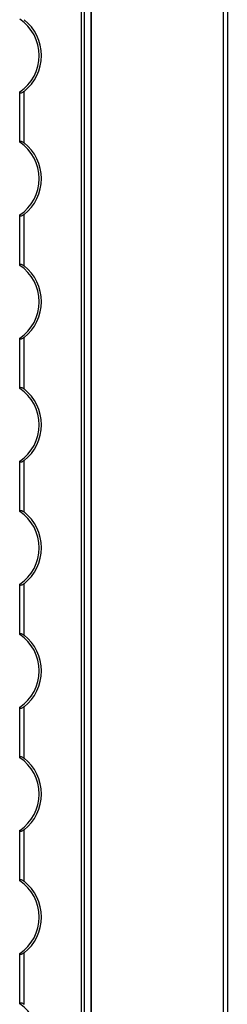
# Model space of a CAD drawing. Header units: millimetres. Extents: x -138 to 5612, y -1401 to 2631.
# Tile 104 of 120: x 4569 to 4616, y 1836 to 2062. Entities that reach past the tile are written whole.
import ezdxf

# ---------------------------------------------------------------- set-up
doc = ezdxf.new("R2010")
doc.units = ezdxf.units.MM

msp = doc.modelspace()

# ---------------------------------------------------------------- linework, layer by layer
at = {"color": 7, "linetype": 'Continuous', "lineweight": 25}
for p, q in [((4615.56, 567.5), (4615.56, 2606.2)), ((4616.46, 2606.2), (4616.46, 567.5)), ((4582.88, 568.05), (4582.88, 2605.55)), ((4583.59, 568.05), (4583.59, 2605.55)), ((4585.13, 568.05), (4585.13, 2605.55)), ((4585.16, 568.05), (4585.16, 2605.55)), ((4568.66, 2033.95), (4568.66, 2045.35)), ((4569.66, 2033.75), (4569.66, 2045.55)), ((4569.66, 2005.45), (4569.66, 2017.25)), ((4568.66, 2005.65), (4568.66, 2017.05)), ((4568.66, 1977.35), (4568.66, 1988.75)), ((4569.66, 1977.15), (4569.66, 1988.95)), ((4569.66, 1948.85), (4569.66, 1960.65)), ((4568.66, 1949.05), (4568.66, 1960.45)), ((4568.66, 1920.75), (4568.66, 1932.15)), ((4569.66, 1920.55), (4569.66, 1932.35)), ((4569.66, 1892.25), (4569.66, 1904.05)), ((4568.66, 1892.45), (4568.66, 1903.85)), ((4568.66, 1864.15), (4568.66, 1875.55)), ((4569.66, 1863.95), (4569.66, 1875.75)), ((4569.66, 1835.65), (4569.66, 1847.45)), ((4568.66, 1835.85), (4568.66, 1847.25))]:
    msp.add_line(p, q, dxfattribs=at)
for centre, radius, start, end in [((4563.16, 2053.8), 10, 303.367, 56.633), ((4563.16, 2053.8), 10.5, 308.2466, 51.7534), ((4563.16, 2025.5), 10, 303.367, 56.633), ((4563.16, 2025.5), 10.5, 308.2466, 51.7534), ((4563.16, 1997.2), 10, 303.367, 56.633), ((4563.16, 1997.2), 10.5, 308.2466, 51.7534), ((4563.16, 1968.9), 10, 303.367, 56.633), ((4563.16, 1968.9), 10.5, 308.2466, 51.7534), ((4563.16, 1940.6), 10, 303.367, 56.633), ((4563.16, 1940.6), 10.5, 308.2466, 51.7534), ((4563.16, 1912.3), 10, 303.367, 56.633), ((4563.16, 1912.3), 10.5, 308.2466, 51.7534), ((4563.16, 1884), 10, 303.367, 56.633), ((4563.16, 1884), 10.5, 308.2466, 51.7534), ((4563.16, 1855.7), 10, 303.367, 56.633), ((4563.16, 1855.7), 10.5, 308.2466, 51.7534), ((4563.16, 1827.4), 10, 303.367, 56.633)]:
    msp.add_arc(centre, radius, start, end, dxfattribs=at)
for points, knots in [([(4569.66, 2045.55), (4569.55, 2045.47), (4569.43, 2045.39), (4569.19, 2045.26), (4569.07, 2045.21), (4568.87, 2045.17), (4568.79, 2045.18), (4568.68, 2045.23), (4568.66, 2045.28), (4568.66, 2045.35)], [0, 0, 0, 0, 0.25, 0.25, 0.5, 0.5, 0.75, 0.75, 1, 1, 1, 1]), ([(4568.66, 2033.95), (4568.66, 2033.99), (4568.66, 2034.01), (4568.69, 2034.06), (4568.71, 2034.08), (4568.79, 2034.12), (4568.87, 2034.13), (4569.07, 2034.09), (4569.19, 2034.04), (4569.43, 2033.91), (4569.54, 2033.83), (4569.66, 2033.75)], [0, 0, 0, 0, 0.125, 0.125, 0.25, 0.25, 0.5, 0.5, 0.75, 0.75, 1, 1, 1, 1]), ([(4569.66, 2017.25), (4569.55, 2017.17), (4569.43, 2017.09), (4569.19, 2016.96), (4569.07, 2016.91), (4568.87, 2016.87), (4568.79, 2016.88), (4568.68, 2016.93), (4568.66, 2016.98), (4568.66, 2017.05)], [0, 0, 0, 0, 0.25, 0.25, 0.5, 0.5, 0.75, 0.75, 1, 1, 1, 1]), ([(4568.66, 2005.65), (4568.66, 2005.69), (4568.66, 2005.71), (4568.69, 2005.76), (4568.71, 2005.78), (4568.79, 2005.82), (4568.87, 2005.83), (4569.07, 2005.79), (4569.19, 2005.74), (4569.43, 2005.61), (4569.54, 2005.53), (4569.66, 2005.45)], [0, 0, 0, 0, 0.125, 0.125, 0.25, 0.25, 0.5, 0.5, 0.75, 0.75, 1, 1, 1, 1]), ([(4569.66, 1988.95), (4569.55, 1988.87), (4569.43, 1988.79), (4569.19, 1988.66), (4569.07, 1988.61), (4568.87, 1988.57), (4568.79, 1988.58), (4568.68, 1988.63), (4568.66, 1988.68), (4568.66, 1988.75)], [0, 0, 0, 0, 0.25, 0.25, 0.5, 0.5, 0.75, 0.75, 1, 1, 1, 1]), ([(4568.66, 1977.35), (4568.66, 1977.39), (4568.66, 1977.41), (4568.69, 1977.46), (4568.71, 1977.48), (4568.79, 1977.52), (4568.87, 1977.53), (4569.07, 1977.49), (4569.19, 1977.44), (4569.43, 1977.31), (4569.54, 1977.23), (4569.66, 1977.15)], [0, 0, 0, 0, 0.125, 0.125, 0.25, 0.25, 0.5, 0.5, 0.75, 0.75, 1, 1, 1, 1]), ([(4569.66, 1960.65), (4569.55, 1960.57), (4569.43, 1960.49), (4569.19, 1960.36), (4569.07, 1960.31), (4568.87, 1960.27), (4568.79, 1960.28), (4568.68, 1960.33), (4568.66, 1960.38), (4568.66, 1960.45)], [0, 0, 0, 0, 0.25, 0.25, 0.5, 0.5, 0.75, 0.75, 1, 1, 1, 1]), ([(4568.66, 1949.05), (4568.66, 1949.09), (4568.66, 1949.11), (4568.69, 1949.16), (4568.71, 1949.18), (4568.79, 1949.22), (4568.87, 1949.23), (4569.07, 1949.19), (4569.19, 1949.14), (4569.43, 1949.01), (4569.54, 1948.93), (4569.66, 1948.85)], [0, 0, 0, 0, 0.125, 0.125, 0.25, 0.25, 0.5, 0.5, 0.75, 0.75, 1, 1, 1, 1]), ([(4569.66, 1932.35), (4569.55, 1932.27), (4569.43, 1932.19), (4569.19, 1932.06), (4569.07, 1932.01), (4568.87, 1931.97), (4568.79, 1931.98), (4568.68, 1932.03), (4568.66, 1932.08), (4568.66, 1932.15)], [0, 0, 0, 0, 0.25, 0.25, 0.5, 0.5, 0.75, 0.75, 1, 1, 1, 1]), ([(4568.66, 1920.75), (4568.66, 1920.79), (4568.66, 1920.81), (4568.69, 1920.86), (4568.71, 1920.88), (4568.79, 1920.92), (4568.87, 1920.93), (4569.07, 1920.89), (4569.19, 1920.84), (4569.43, 1920.71), (4569.54, 1920.63), (4569.66, 1920.55)], [0, 0, 0, 0, 0.125, 0.125, 0.25, 0.25, 0.5, 0.5, 0.75, 0.75, 1, 1, 1, 1]), ([(4569.66, 1904.05), (4569.55, 1903.97), (4569.43, 1903.89), (4569.19, 1903.76), (4569.07, 1903.71), (4568.87, 1903.67), (4568.79, 1903.68), (4568.68, 1903.73), (4568.66, 1903.78), (4568.66, 1903.85)], [0, 0, 0, 0, 0.25, 0.25, 0.5, 0.5, 0.75, 0.75, 1, 1, 1, 1]), ([(4568.66, 1892.45), (4568.66, 1892.49), (4568.66, 1892.51), (4568.69, 1892.56), (4568.71, 1892.58), (4568.79, 1892.62), (4568.87, 1892.63), (4569.07, 1892.59), (4569.19, 1892.54), (4569.43, 1892.41), (4569.54, 1892.33), (4569.66, 1892.25)], [0, 0, 0, 0, 0.125, 0.125, 0.25, 0.25, 0.5, 0.5, 0.75, 0.75, 1, 1, 1, 1]), ([(4569.66, 1875.75), (4569.55, 1875.67), (4569.43, 1875.59), (4569.19, 1875.46), (4569.07, 1875.41), (4568.87, 1875.37), (4568.79, 1875.38), (4568.68, 1875.43), (4568.66, 1875.48), (4568.66, 1875.55)], [0, 0, 0, 0, 0.25, 0.25, 0.5, 0.5, 0.75, 0.75, 1, 1, 1, 1]), ([(4568.66, 1864.15), (4568.66, 1864.19), (4568.66, 1864.21), (4568.69, 1864.26), (4568.71, 1864.28), (4568.79, 1864.32), (4568.87, 1864.33), (4569.07, 1864.29), (4569.19, 1864.24), (4569.43, 1864.11), (4569.54, 1864.03), (4569.66, 1863.95)], [0, 0, 0, 0, 0.125, 0.125, 0.25, 0.25, 0.5, 0.5, 0.75, 0.75, 1, 1, 1, 1]), ([(4569.66, 1847.45), (4569.55, 1847.37), (4569.43, 1847.29), (4569.19, 1847.16), (4569.07, 1847.11), (4568.87, 1847.07), (4568.79, 1847.08), (4568.68, 1847.13), (4568.66, 1847.18), (4568.66, 1847.25)], [0, 0, 0, 0, 0.25, 0.25, 0.5, 0.5, 0.75, 0.75, 1, 1, 1, 1]), ([(4568.66, 1835.85), (4568.66, 1835.89), (4568.66, 1835.91), (4568.69, 1835.96), (4568.71, 1835.98), (4568.79, 1836.02), (4568.87, 1836.03), (4569.07, 1835.99), (4569.19, 1835.94), (4569.43, 1835.81), (4569.54, 1835.73), (4569.66, 1835.65)], [0, 0, 0, 0, 0.125, 0.125, 0.25, 0.25, 0.5, 0.5, 0.75, 0.75, 1, 1, 1, 1])]:
    msp.add_open_spline(points, degree=3, knots=knots, dxfattribs=at)
for points in [[(4568.66, 2045.35), (4568.66, 2045.38), (4568.66, 2045.41), (4568.66, 2045.45)], [(4568.66, 2033.85), (4568.66, 2033.89), (4568.66, 2033.92), (4568.66, 2033.95)], [(4568.66, 2017.05), (4568.66, 2017.08), (4568.66, 2017.11), (4568.66, 2017.15)], [(4568.66, 2005.55), (4568.66, 2005.59), (4568.66, 2005.62), (4568.66, 2005.65)], [(4568.66, 1988.75), (4568.66, 1988.78), (4568.66, 1988.81), (4568.66, 1988.85)], [(4568.66, 1977.25), (4568.66, 1977.29), (4568.66, 1977.32), (4568.66, 1977.35)], [(4568.66, 1960.45), (4568.66, 1960.48), (4568.66, 1960.51), (4568.66, 1960.55)], [(4568.66, 1948.95), (4568.66, 1948.99), (4568.66, 1949.02), (4568.66, 1949.05)], [(4568.66, 1932.15), (4568.66, 1932.18), (4568.66, 1932.21), (4568.66, 1932.25)], [(4568.66, 1920.65), (4568.66, 1920.69), (4568.66, 1920.72), (4568.66, 1920.75)], [(4568.66, 1903.85), (4568.66, 1903.88), (4568.66, 1903.91), (4568.66, 1903.95)], [(4568.66, 1892.35), (4568.66, 1892.39), (4568.66, 1892.42), (4568.66, 1892.45)], [(4568.66, 1875.55), (4568.66, 1875.58), (4568.66, 1875.61), (4568.66, 1875.65)], [(4568.66, 1864.05), (4568.66, 1864.09), (4568.66, 1864.12), (4568.66, 1864.15)], [(4568.66, 1847.25), (4568.66, 1847.28), (4568.66, 1847.31), (4568.66, 1847.35)], [(4568.66, 1835.75), (4568.66, 1835.79), (4568.66, 1835.82), (4568.66, 1835.85)]]:
    msp.add_open_spline(points, degree=3, dxfattribs=at)

doc.saveas('drawing.dxf')
